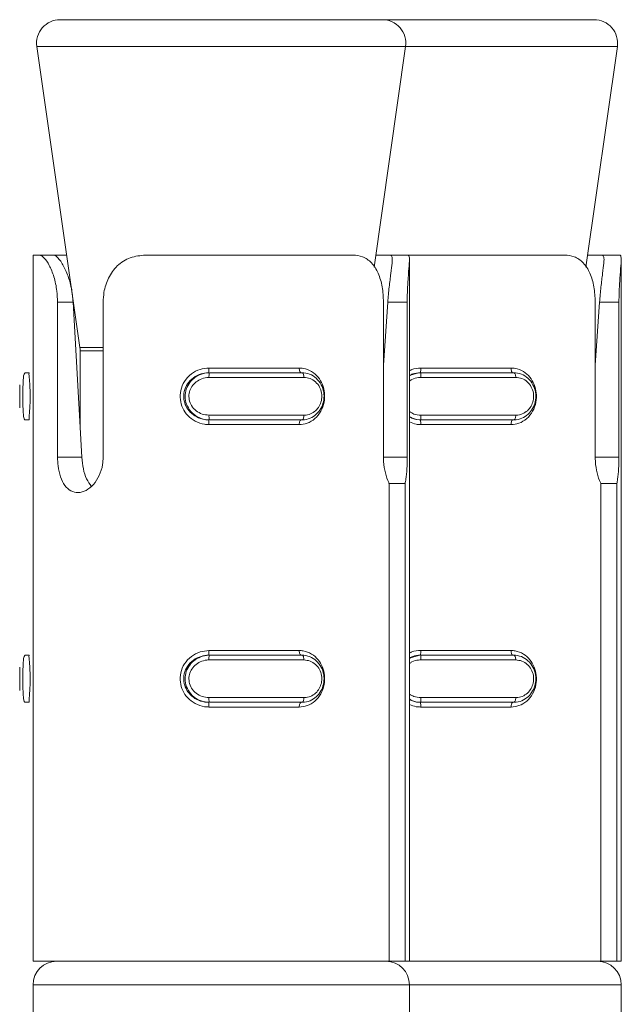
# Model space of a CAD drawing. Header units: millimetres. Extents: x -319 to 825, y -1612 to -168.
# Tile 36 of 41: x 674 to 687, y -188 to -168. Entities that reach past the tile are written whole.
import ezdxf

# ---------------------------------------------------------------- set-up
doc = ezdxf.new("R2010")
doc.units = ezdxf.units.MM

msp = doc.modelspace()

# ---------------------------------------------------------------- linework, layer by layer
at = {"color": 7, "linetype": 'Continuous', "lineweight": 15}
for p, q in [((674.796, -167.57), (681.643, -167.57)), ((681.643, -167.57), (686.143, -167.57)), ((674.301, -168.141), (675.215, -174.535)), ((681.469, -172.825), (682.138, -168.141)), ((685.969, -172.825), (686.638, -168.141)), ((674.22, -172.57), (674.22, -175.114)), ((674.22, -172.57), (674.346, -172.57)), ((674.346, -172.57), (674.652, -172.57)), ((674.652, -172.57), (674.934, -172.57)), ((676.613, -172.57), (681.02, -172.57)), ((681.505, -172.57), (681.817, -172.57)), ((682.195, -172.57), (681.817, -172.57)), ((682.195, -172.57), (685.52, -172.57)), ((682.22, -187.57), (682.22, -172.67)), ((686.005, -172.57), (686.317, -172.57)), ((686.695, -172.57), (686.317, -172.57)), ((686.72, -187.57), (686.72, -172.67)), ((674.74, -176.865), (674.74, -173.57)), ((674.74, -173.57), (675.073, -173.57)), ((675.073, -173.57), (675.257, -176.865)), ((675.712, -173.57), (675.712, -176.865)), ((681.668, -176.865), (681.668, -173.57)), ((681.668, -174.906), (681.76, -173.57)), ((682.172, -173.57), (681.76, -173.57)), ((682.172, -173.57), (682.172, -176.865)), ((686.168, -176.865), (686.168, -173.57)), ((686.168, -174.906), (686.26, -173.57)), ((686.672, -173.57), (686.26, -173.57)), ((686.672, -173.57), (686.672, -176.865)), ((675.22, -174.606), (675.22, -176.191)), ((677.958, -174.97), (679.878, -174.97)), ((682.458, -174.97), (684.378, -174.97)), ((674.139, -175.07), (674.051, -175.07)), ((677.952, -175.07), (677.968, -175.07)), ((679.978, -175.17), (677.961, -175.17)), ((677.968, -175.07), (679.936, -175.07)), ((682.452, -175.07), (682.468, -175.07)), ((684.478, -175.17), (682.461, -175.17)), ((682.468, -175.07), (684.436, -175.07)), ((673.937, -175.327), (673.937, -175.816)), ((674.139, -176.07), (674.051, -176.07)), ((674.22, -176.034), (674.22, -181.114)), ((677.952, -176.07), (677.968, -176.07)), ((677.961, -175.97), (679.978, -175.97)), ((679.936, -176.07), (677.968, -176.07)), ((682.452, -176.07), (682.468, -176.07)), ((682.461, -175.97), (684.478, -175.97)), ((684.436, -176.07), (682.468, -176.07)), ((679.878, -176.17), (677.958, -176.17)), ((684.378, -176.17), (682.458, -176.17)), ((674.74, -176.865), (675.257, -176.865)), ((681.79, -187.57), (681.79, -177.423)), ((681.79, -177.423), (682.126, -177.423)), ((682.126, -177.423), (682.126, -187.57)), ((686.29, -187.57), (686.29, -177.423)), ((686.29, -177.423), (686.626, -177.423)), ((686.626, -177.423), (686.626, -187.57)), ((674.139, -181.07), (674.051, -181.07)), ((677.952, -181.07), (677.968, -181.07)), ((677.958, -180.97), (679.878, -180.97)), ((677.968, -181.07), (679.936, -181.07)), ((682.452, -181.07), (682.468, -181.07)), ((682.458, -180.97), (684.378, -180.97)), ((682.468, -181.07), (684.436, -181.07)), ((673.937, -181.327), (673.937, -181.816)), ((679.978, -181.17), (677.961, -181.17)), ((684.478, -181.17), (682.461, -181.17)), ((674.139, -182.07), (674.051, -182.07)), ((674.22, -182.034), (674.22, -187.57)), ((677.952, -182.07), (677.968, -182.07)), ((677.961, -181.97), (679.978, -181.97)), ((679.936, -182.07), (677.968, -182.07)), ((682.452, -182.07), (682.468, -182.07)), ((682.461, -181.97), (684.478, -181.97)), ((684.436, -182.07), (682.468, -182.07)), ((679.878, -182.17), (677.958, -182.17)), ((684.378, -182.17), (682.458, -182.17)), ((674.22, -187.57), (681.79, -187.57)), ((682.126, -187.57), (681.79, -187.57)), ((682.126, -187.57), (682.22, -187.57)), ((682.22, -187.57), (686.29, -187.57)), ((686.626, -187.57), (686.29, -187.57)), ((686.626, -187.57), (686.72, -187.57)), ((674.22, -188.07), (674.22, -189.07)), ((682.22, -189.07), (682.22, -188.07)), ((686.72, -189.07), (686.72, -188.07))]:
    msp.add_line(p, q, dxfattribs=at)
at = {"color": 8, "linetype": 'Continuous', "lineweight": 15}
for p, q in [((674.879, -168.141), (674.301, -168.141)), ((682.138, -168.141), (674.879, -168.141)), ((686.638, -168.141), (682.138, -168.141)), ((675.215, -174.535), (675.658, -174.535)), ((675.712, -174.606), (675.22, -174.606)), ((675.658, -174.535), (675.712, -174.535)), ((682.172, -176.865), (681.668, -176.865)), ((686.672, -176.865), (686.168, -176.865)), ((682.22, -188.07), (674.22, -188.07)), ((686.72, -188.07), (682.22, -188.07))]:
    msp.add_line(p, q, dxfattribs=at)
at = {"color": 7, "linetype": 'Continuous', "lineweight": 15, "flags": 128}
for points in [[(679.878, -174.97), (679.878, -174.99), (679.881, -175.009), (679.885, -175.026), (679.89, -175.041), (679.896, -175.053), (679.903, -175.063), (679.911, -175.068), (679.919, -175.07)], [(684.378, -174.97), (684.378, -174.99), (684.381, -175.009), (684.385, -175.026), (684.39, -175.041), (684.396, -175.053), (684.403, -175.063), (684.411, -175.068), (684.419, -175.07)], [(679.936, -175.07), (679.944, -175.072), (679.952, -175.078), (679.959, -175.087), (679.966, -175.1), (679.971, -175.115), (679.975, -175.132), (679.978, -175.151), (679.978, -175.17)], [(684.436, -175.07), (684.444, -175.072), (684.452, -175.078), (684.459, -175.087), (684.466, -175.1), (684.471, -175.115), (684.475, -175.132), (684.478, -175.151), (684.478, -175.17)], [(679.919, -176.07), (679.911, -176.072), (679.903, -176.078), (679.896, -176.087), (679.89, -176.1), (679.885, -176.115), (679.881, -176.132), (679.878, -176.151), (679.878, -176.17)], [(679.978, -175.97), (679.978, -175.99), (679.975, -176.009), (679.971, -176.026), (679.966, -176.041), (679.959, -176.053), (679.952, -176.063), (679.944, -176.068), (679.936, -176.07)], [(682.22, -176.015), (682.37, -176.064), (682.452, -176.07), (682.452, -176.07), (682.452, -176.07)], [(684.419, -176.07), (684.411, -176.072), (684.403, -176.078), (684.396, -176.087), (684.39, -176.1), (684.385, -176.115), (684.381, -176.132), (684.378, -176.151), (684.378, -176.17)], [(684.478, -175.97), (684.478, -175.99), (684.475, -176.009), (684.471, -176.026), (684.466, -176.041), (684.459, -176.053), (684.452, -176.063), (684.444, -176.068), (684.436, -176.07)], [(679.878, -180.97), (679.878, -180.99), (679.881, -181.009), (679.885, -181.026), (679.89, -181.041), (679.896, -181.053), (679.903, -181.063), (679.911, -181.068), (679.919, -181.07)], [(679.936, -181.07), (679.944, -181.072), (679.952, -181.078), (679.959, -181.087), (679.966, -181.1), (679.971, -181.115), (679.975, -181.132), (679.978, -181.151), (679.978, -181.17)], [(684.378, -180.97), (684.378, -180.99), (684.381, -181.009), (684.385, -181.026), (684.39, -181.041), (684.396, -181.053), (684.403, -181.063), (684.411, -181.068), (684.419, -181.07)], [(684.436, -181.07), (684.444, -181.072), (684.452, -181.078), (684.459, -181.087), (684.466, -181.1), (684.471, -181.115), (684.475, -181.132), (684.478, -181.151), (684.478, -181.17)], [(679.919, -182.07), (679.911, -182.072), (679.903, -182.078), (679.896, -182.087), (679.89, -182.1), (679.885, -182.115), (679.881, -182.132), (679.878, -182.151), (679.878, -182.17)], [(679.978, -181.97), (679.978, -181.99), (679.975, -182.009), (679.971, -182.026), (679.966, -182.041), (679.959, -182.053), (679.952, -182.063), (679.944, -182.068), (679.936, -182.07)], [(682.22, -182.015), (682.37, -182.064), (682.452, -182.07), (682.452, -182.07), (682.452, -182.07)], [(684.419, -182.07), (684.411, -182.072), (684.403, -182.078), (684.396, -182.087), (684.39, -182.1), (684.385, -182.115), (684.381, -182.132), (684.378, -182.151), (684.378, -182.17)], [(684.478, -181.97), (684.478, -181.99), (684.475, -182.009), (684.471, -182.026), (684.466, -182.041), (684.459, -182.053), (684.452, -182.063), (684.444, -182.068), (684.436, -182.07)]]:
    msp.add_lwpolyline(points, dxfattribs=at)
at = {"color": 8, "linetype": 'Continuous', "lineweight": 15, "flags": 128}
for points in [[(682.22, -175.137), (682.241, -175.122), (682.41, -175.074), (682.468, -175.07), (682.468, -175.07), (682.468, -175.07)], [(682.22, -181.137), (682.241, -181.122), (682.41, -181.074), (682.468, -181.07), (682.468, -181.07), (682.468, -181.07)]]:
    msp.add_lwpolyline(points, dxfattribs=at)
at = {"color": 7, "linetype": 'Continuous', "lineweight": 15}
for centre, radius, start, end in [((674.796, -168.07), 0.5, 90, 188.1301), ((681.643, -168.07), 0.5, 351.8699, 90), ((686.143, -168.07), 0.5, 351.8699, 90), ((674.72, -174.606), 0.5, 0, 8.1301), ((677.569, -174.995), 0.39, 348.8801, 3.6527), ((682.069, -174.995), 0.39, 348.8801, 3.6527), ((678.287, -175.145), 0.327, 166.7106, 184.3562), ((682.786, -175.145), 0.326, 166.6838, 184.3829), ((677.57, -176.145), 0.389, 356.3409, 11.1263), ((678.288, -175.995), 0.328, 175.6651, 193.2628), ((682.07, -176.145), 0.389, 356.3409, 11.1263), ((682.787, -175.995), 0.327, 175.6385, 193.2895), ((677.57, -180.995), 0.389, 348.8737, 3.6591), ((678.287, -181.146), 0.328, 166.7296, 184.3424), ((682.07, -180.995), 0.389, 348.8737, 3.6591), ((682.786, -181.145), 0.327, 166.703, 184.3691), ((677.569, -182.145), 0.39, 356.3473, 11.1199), ((678.287, -181.995), 0.328, 175.6576, 193.2704), ((682.069, -182.145), 0.39, 356.3473, 11.1199), ((682.786, -181.995), 0.327, 175.6309, 193.297), ((674.72, -188.07), 0.5, 90, 180), ((681.72, -188.07), 0.5, 0, 90), ((686.22, -188.07), 0.5, 0, 90)]:
    msp.add_arc(centre, radius, start, end, dxfattribs=at)
for points, knots in [([(674.74, -173.57), (674.738, -173.491), (674.731, -173.302), (674.669, -173.022), (674.569, -172.776), (674.455, -172.616), (674.382, -172.572), (674.35, -172.571), (674.346, -172.57)], [0, 0, 0, 0, 0.147076, 0.3513529, 0.5552932, 0.7600244, 0.971376, 1, 1, 1, 1]), ([(674.652, -172.57), (674.673, -172.576), (674.724, -172.59), (674.838, -172.728), (674.956, -172.971), (675.043, -173.262), (675.064, -173.47), (675.073, -173.57)], [0, 0, 0, 0, 0.173196, 0.407723, 0.615908, 0.813567, 1, 1, 1, 1]), ([(676.613, -172.57), (676.502, -172.581), (676.279, -172.602), (676.004, -172.781), (675.814, -173.044), (675.724, -173.322), (675.715, -173.501), (675.712, -173.57)], [0, 0, 0, 0, 0.227104, 0.454898, 0.66725, 0.872133, 1, 1, 1, 1]), ([(681.668, -173.57), (681.663, -173.46), (681.652, -173.239), (681.563, -172.945), (681.421, -172.723), (681.234, -172.592), (681.088, -172.577), (681.02, -172.57)], [0, 0, 0, 0, 0.204184, 0.408378, 0.612328, 0.818131, 1, 1, 1, 1]), ([(681.76, -173.57), (681.769, -173.462), (681.787, -173.244), (681.826, -172.952), (681.854, -172.731), (681.858, -172.594), (681.831, -172.578), (681.817, -172.57)], [0, 0, 0, 0, 0.2013296, 0.4028728, 0.6017136, 0.7992871, 1, 1, 1, 1]), ([(682.195, -172.57), (682.205, -172.581), (682.226, -172.602), (682.215, -172.781), (682.192, -173.044), (682.175, -173.322), (682.173, -173.501), (682.172, -173.57)], [0, 0, 0, 0, 0.227101, 0.454899, 0.667238, 0.872133, 1, 1, 1, 1]), ([(686.168, -173.57), (686.163, -173.46), (686.152, -173.239), (686.063, -172.945), (685.921, -172.723), (685.734, -172.592), (685.588, -172.577), (685.52, -172.57)], [0, 0, 0, 0, 0.204181, 0.408368, 0.612321, 0.818121, 1, 1, 1, 1]), ([(686.26, -173.57), (686.269, -173.462), (686.287, -173.244), (686.326, -172.952), (686.354, -172.731), (686.358, -172.594), (686.33, -172.578), (686.317, -172.57)], [0, 0, 0, 0, 0.201329, 0.402871, 0.601714, 0.799288, 1, 1, 1, 1]), ([(686.695, -172.57), (686.705, -172.581), (686.726, -172.602), (686.715, -172.781), (686.692, -173.044), (686.675, -173.322), (686.673, -173.501), (686.672, -173.57)], [0, 0, 0, 0, 0.227109, 0.454898, 0.667242, 0.872133, 1, 1, 1, 1]), ([(677.958, -176.17), (677.927, -176.169), (677.825, -176.164), (677.663, -176.107), (677.504, -175.985), (677.394, -175.825), (677.34, -175.639), (677.35, -175.439), (677.431, -175.244), (677.577, -175.088), (677.762, -174.988), (677.895, -174.976), (677.958, -174.97)], [0, 0, 0, 0, 0.049966, 0.160723, 0.265986, 0.365269, 0.462977, 0.565684, 0.676037, 0.789414, 0.900474, 1, 1, 1, 1]), ([(679.878, -174.97), (679.906, -174.972), (679.999, -174.977), (680.143, -175.034), (680.283, -175.156), (680.377, -175.316), (680.424, -175.501), (680.416, -175.702), (680.346, -175.896), (680.219, -176.053), (680.056, -176.152), (679.935, -176.165), (679.878, -176.17)], [0, 0, 0, 0, 0.0499653, 0.160719, 0.265964, 0.365253, 0.4629564, 0.5656627, 0.6760065, 0.7894179, 0.9004612, 1, 1, 1, 1]), ([(684.378, -174.97), (684.406, -174.972), (684.499, -174.977), (684.643, -175.034), (684.783, -175.156), (684.877, -175.316), (684.924, -175.501), (684.916, -175.702), (684.846, -175.896), (684.719, -176.053), (684.556, -176.152), (684.435, -176.165), (684.378, -176.17)], [0, 0, 0, 0, 0.049965, 0.160722, 0.265964, 0.365255, 0.462958, 0.565664, 0.676007, 0.789419, 0.900461, 1, 1, 1, 1]), ([(674.051, -175.07), (674.051, -175.07), (674.051, -175.07), (674.025, -175.091), (674.016, -175.18), (674.007, -175.316), (674.005, -175.479), (674.004, -175.646), (674.007, -175.8), (674.012, -175.931), (674.025, -176.028), (674.034, -176.066), (674.051, -176.07), (674.051, -176.07), (674.051, -176.07)], [0, 0, 0, 0, 0.0000375, 0.1122125, 0.2244818, 0.3370808, 0.4455922, 0.5475237, 0.6461475, 0.7467728, 0.8524252, 0.9632548, 0.9999625, 1, 1, 1, 1]), ([(674.139, -176.07), (674.139, -176.07), (674.139, -176.07), (674.132, -176.053), (674.14, -175.973), (674.151, -175.843), (674.16, -175.681), (674.161, -175.512), (674.155, -175.357), (674.144, -175.224), (674.136, -175.123), (674.133, -175.077), (674.139, -175.07), (674.139, -175.07), (674.139, -175.07)], [0, 0, 0, 0, 0.000037, 0.101139, 0.213619, 0.32714, 0.435876, 0.536181, 0.632067, 0.730798, 0.836864, 0.949314, 0.999963, 1, 1, 1, 1]), ([(674.22, -175.114), (674.22, -175.13), (674.22, -175.183), (674.224, -175.318), (674.227, -175.501), (674.226, -175.701), (674.221, -175.894), (674.22, -175.988), (674.22, -176.034)], [0, 0, 0, 0, 0.080871, 0.257842, 0.431996, 0.615065, 0.811755, 1, 1, 1, 1]), ([(677.952, -175.07), (677.952, -175.07), (677.897, -175.07), (677.782, -175.088), (677.624, -175.167), (677.497, -175.298), (677.426, -175.46), (677.418, -175.628), (677.465, -175.783), (677.56, -175.916), (677.698, -176.018), (677.837, -176.064), (677.924, -176.07), (677.952, -176.07), (677.952, -176.07)], [0, 0, 0, 0, 0.000037, 0.101137, 0.213608, 0.327129, 0.435886, 0.536188, 0.632071, 0.730798, 0.836858, 0.949314, 0.999963, 1, 1, 1, 1]), ([(677.968, -176.07), (677.968, -176.07), (677.909, -176.07), (677.789, -176.05), (677.631, -175.961), (677.513, -175.825), (677.452, -175.662), (677.45, -175.495), (677.502, -175.341), (677.6, -175.21), (677.74, -175.112), (677.871, -175.075), (677.949, -175.07), (677.968, -175.07), (677.968, -175.07)], [0, 0, 0, 0, 0.000038, 0.112216, 0.224488, 0.337103, 0.445578, 0.547546, 0.646171, 0.746803, 0.852428, 0.963258, 0.999962, 1, 1, 1, 1]), ([(677.961, -175.17), (677.945, -175.171), (677.88, -175.173), (677.771, -175.204), (677.656, -175.281), (677.574, -175.386), (677.531, -175.509), (677.532, -175.644), (677.584, -175.775), (677.682, -175.883), (677.813, -175.956), (677.911, -175.966), (677.961, -175.97)], [0, 0, 0, 0, 0.037297, 0.149832, 0.256307, 0.356435, 0.453459, 0.553196, 0.659986, 0.772407, 0.885904, 1, 1, 1, 1]), ([(679.936, -175.07), (679.936, -175.07), (679.989, -175.07), (680.102, -175.091), (680.244, -175.18), (680.351, -175.316), (680.405, -175.479), (680.407, -175.646), (680.361, -175.8), (680.273, -175.931), (680.146, -176.028), (680.027, -176.066), (679.953, -176.07), (679.936, -176.07), (679.936, -176.07)], [0, 0, 0, 0, 0.000042, 0.112211, 0.224479, 0.33708, 0.445591, 0.547523, 0.646151, 0.746775, 0.852434, 0.963251, 0.999958, 1, 1, 1, 1]), ([(679.978, -175.97), (679.993, -175.97), (680.052, -175.968), (680.149, -175.937), (680.251, -175.86), (680.323, -175.755), (680.36, -175.631), (680.359, -175.497), (680.314, -175.366), (680.228, -175.258), (680.112, -175.185), (680.023, -175.175), (679.978, -175.17)], [0, 0, 0, 0, 0.037273, 0.149819, 0.256271, 0.356406, 0.453427, 0.553211, 0.660007, 0.772421, 0.885909, 1, 1, 1, 1]), ([(682.452, -175.07), (682.452, -175.07), (682.397, -175.07), (682.313, -175.078), (682.243, -175.117), (682.22, -175.13)], [0, 0, 0, 0, 0.000243, 0.669006, 1, 1, 1, 1]), ([(684.436, -175.07), (684.436, -175.07), (684.489, -175.07), (684.602, -175.091), (684.744, -175.18), (684.851, -175.316), (684.905, -175.479), (684.907, -175.646), (684.861, -175.8), (684.773, -175.931), (684.646, -176.028), (684.527, -176.066), (684.453, -176.07), (684.436, -176.07), (684.436, -176.07)], [0, 0, 0, 0, 0.000021, 0.112211, 0.22448, 0.337079, 0.445591, 0.547524, 0.646152, 0.746777, 0.852437, 0.963251, 0.999979, 1, 1, 1, 1]), ([(684.478, -175.97), (684.493, -175.97), (684.552, -175.968), (684.649, -175.937), (684.751, -175.86), (684.823, -175.755), (684.86, -175.631), (684.859, -175.497), (684.814, -175.366), (684.728, -175.258), (684.612, -175.185), (684.523, -175.175), (684.478, -175.17)], [0, 0, 0, 0, 0.037273, 0.149825, 0.256273, 0.356408, 0.45343, 0.553214, 0.660003, 0.772418, 0.885929, 1, 1, 1, 1]), ([(673.937, -175.816), (673.937, -175.795), (673.937, -175.742), (673.938, -175.63), (673.938, -175.498), (673.937, -175.389), (673.937, -175.342), (673.937, -175.327)], [0, 0, 0, 0, 0.154923, 0.388806, 0.629367, 0.886845, 1, 1, 1, 1]), ([(675.712, -176.865), (675.709, -176.917), (675.702, -177.053), (675.635, -177.26), (675.51, -177.453), (675.349, -177.581), (675.179, -177.629), (675.022, -177.591), (674.892, -177.473), (674.798, -177.288), (674.748, -177.073), (674.743, -176.927), (674.74, -176.865)], [0, 0, 0, 0, 0.0675246, 0.1728482, 0.2793843, 0.3873221, 0.494682, 0.6004061, 0.7059503, 0.8130425, 0.9210344, 1, 1, 1, 1]), ([(675.257, -176.865), (675.266, -176.947), (675.282, -177.111), (675.351, -177.331), (675.423, -177.431), (675.458, -177.479)], [0, 0, 0, 0, 0.341473, 0.683102, 1, 1, 1, 1]), ([(681.79, -177.423), (681.786, -177.416), (681.754, -177.353), (681.702, -177.205), (681.671, -177.01), (681.669, -176.895), (681.668, -176.865)], [0, 0, 0, 0, 0.050231, 0.452102, 0.854534, 1, 1, 1, 1]), ([(682.172, -176.865), (682.171, -176.948), (682.168, -177.114), (682.151, -177.304), (682.132, -177.393), (682.126, -177.423)], [0, 0, 0, 0, 0.395916, 0.791688, 1, 1, 1, 1]), ([(686.29, -177.423), (686.286, -177.416), (686.254, -177.353), (686.202, -177.205), (686.171, -177.01), (686.169, -176.895), (686.168, -176.865)], [0, 0, 0, 0, 0.050201, 0.452082, 0.85453, 1, 1, 1, 1]), ([(686.672, -176.865), (686.671, -176.948), (686.668, -177.114), (686.651, -177.304), (686.632, -177.393), (686.626, -177.423)], [0, 0, 0, 0, 0.395916, 0.791702, 1, 1, 1, 1]), ([(674.051, -181.07), (674.051, -181.07), (674.051, -181.07), (674.025, -181.091), (674.016, -181.18), (674.007, -181.316), (674.005, -181.479), (674.004, -181.646), (674.007, -181.8), (674.012, -181.931), (674.025, -182.028), (674.034, -182.066), (674.051, -182.07), (674.051, -182.07), (674.051, -182.07)], [0, 0, 0, 0, 0.000038, 0.112211, 0.22448, 0.337106, 0.445581, 0.547549, 0.646172, 0.746797, 0.852427, 0.963255, 0.999962, 1, 1, 1, 1]), ([(674.139, -182.07), (674.139, -182.07), (674.139, -182.07), (674.132, -182.053), (674.14, -181.973), (674.151, -181.843), (674.16, -181.681), (674.161, -181.512), (674.155, -181.357), (674.144, -181.224), (674.136, -181.122), (674.133, -181.077), (674.139, -181.07), (674.139, -181.07), (674.139, -181.07)], [0, 0, 0, 0, 0.0000367, 0.1011382, 0.2136175, 0.3271117, 0.4358798, 0.5361846, 0.6320701, 0.7308004, 0.8368652, 0.9493147, 0.9999633, 1, 1, 1, 1]), ([(674.22, -181.114), (674.22, -181.13), (674.22, -181.183), (674.224, -181.318), (674.227, -181.501), (674.226, -181.701), (674.221, -181.894), (674.22, -181.988), (674.22, -182.034)], [0, 0, 0, 0, 0.08087, 0.25784, 0.432046, 0.615057, 0.811797, 1, 1, 1, 1]), ([(677.958, -182.17), (677.927, -182.169), (677.825, -182.164), (677.663, -182.107), (677.504, -181.985), (677.394, -181.825), (677.34, -181.64), (677.35, -181.439), (677.431, -181.244), (677.577, -181.088), (677.762, -180.988), (677.895, -180.976), (677.958, -180.97)], [0, 0, 0, 0, 0.049966, 0.160723, 0.265966, 0.365249, 0.462987, 0.565662, 0.676015, 0.789415, 0.900475, 1, 1, 1, 1]), ([(677.952, -181.07), (677.952, -181.07), (677.897, -181.07), (677.782, -181.088), (677.624, -181.167), (677.497, -181.298), (677.426, -181.46), (677.418, -181.628), (677.465, -181.783), (677.56, -181.916), (677.698, -182.018), (677.837, -182.064), (677.924, -182.07), (677.952, -182.07), (677.952, -182.07)], [0, 0, 0, 0, 0.000037, 0.101145, 0.213617, 0.327115, 0.435874, 0.536179, 0.632063, 0.730792, 0.836855, 0.949312, 0.999963, 1, 1, 1, 1]), ([(677.968, -182.07), (677.968, -182.07), (677.909, -182.07), (677.789, -182.05), (677.631, -181.961), (677.513, -181.825), (677.452, -181.662), (677.45, -181.495), (677.502, -181.341), (677.6, -181.21), (677.74, -181.112), (677.871, -181.075), (677.949, -181.07), (677.968, -181.07), (677.968, -181.07)], [0, 0, 0, 0, 0.000038, 0.112216, 0.224488, 0.337103, 0.445578, 0.547546, 0.646171, 0.746803, 0.852428, 0.963258, 0.999962, 1, 1, 1, 1]), ([(679.878, -180.97), (679.906, -180.972), (679.999, -180.977), (680.143, -181.034), (680.283, -181.156), (680.377, -181.316), (680.424, -181.501), (680.416, -181.702), (680.346, -181.896), (680.219, -182.053), (680.056, -182.152), (679.935, -182.165), (679.878, -182.17)], [0, 0, 0, 0, 0.049965, 0.160718, 0.265963, 0.365251, 0.462984, 0.565659, 0.676031, 0.789419, 0.900462, 1, 1, 1, 1]), ([(679.936, -181.07), (679.936, -181.07), (679.989, -181.07), (680.102, -181.091), (680.244, -181.18), (680.351, -181.316), (680.406, -181.479), (680.407, -181.646), (680.361, -181.8), (680.273, -181.931), (680.146, -182.028), (680.027, -182.066), (679.953, -182.07), (679.936, -182.07), (679.936, -182.07)], [0, 0, 0, 0, 0.000042, 0.11221, 0.224476, 0.337105, 0.445581, 0.547549, 0.646176, 0.746799, 0.852435, 0.963251, 0.999958, 1, 1, 1, 1]), ([(682.452, -181.07), (682.452, -181.07), (682.397, -181.07), (682.313, -181.078), (682.243, -181.117), (682.22, -181.13)], [0, 0, 0, 0, 0.000243, 0.669018, 1, 1, 1, 1]), ([(684.378, -180.97), (684.406, -180.972), (684.499, -180.977), (684.643, -181.034), (684.783, -181.156), (684.877, -181.316), (684.924, -181.501), (684.916, -181.702), (684.846, -181.896), (684.719, -182.053), (684.556, -182.152), (684.435, -182.165), (684.378, -182.17)], [0, 0, 0, 0, 0.049965, 0.160721, 0.265962, 0.365253, 0.462986, 0.56566, 0.676032, 0.78942, 0.900462, 1, 1, 1, 1]), ([(684.436, -181.07), (684.436, -181.07), (684.489, -181.07), (684.602, -181.091), (684.744, -181.18), (684.851, -181.316), (684.906, -181.479), (684.907, -181.646), (684.861, -181.8), (684.773, -181.931), (684.646, -182.028), (684.527, -182.066), (684.453, -182.07), (684.436, -182.07), (684.436, -182.07)], [0, 0, 0, 0, 0.000021, 0.11221, 0.224478, 0.337104, 0.445581, 0.547549, 0.646177, 0.746801, 0.852438, 0.963251, 0.999979, 1, 1, 1, 1]), ([(673.937, -181.816), (673.937, -181.795), (673.937, -181.742), (673.938, -181.63), (673.938, -181.498), (673.937, -181.389), (673.937, -181.342), (673.937, -181.327)], [0, 0, 0, 0, 0.154939, 0.388846, 0.629432, 0.886833, 1, 1, 1, 1]), ([(677.961, -181.17), (677.945, -181.171), (677.88, -181.173), (677.772, -181.204), (677.656, -181.281), (677.574, -181.386), (677.531, -181.509), (677.532, -181.644), (677.584, -181.775), (677.682, -181.883), (677.813, -181.956), (677.911, -181.966), (677.961, -181.97)], [0, 0, 0, 0, 0.0372938, 0.1498391, 0.256288, 0.3564142, 0.4534364, 0.5532187, 0.6599642, 0.7724176, 0.8859135, 1, 1, 1, 1]), ([(679.978, -181.97), (679.993, -181.97), (680.052, -181.968), (680.149, -181.937), (680.251, -181.859), (680.323, -181.755), (680.36, -181.631), (680.359, -181.497), (680.314, -181.366), (680.228, -181.258), (680.112, -181.185), (680.023, -181.175), (679.978, -181.17)], [0, 0, 0, 0, 0.037273, 0.149822, 0.256275, 0.356412, 0.453435, 0.55322, 0.659975, 0.772425, 0.885915, 1, 1, 1, 1]), ([(684.478, -181.97), (684.493, -181.97), (684.552, -181.968), (684.649, -181.937), (684.751, -181.859), (684.823, -181.755), (684.86, -181.631), (684.859, -181.497), (684.814, -181.366), (684.728, -181.258), (684.612, -181.185), (684.523, -181.175), (684.478, -181.17)], [0, 0, 0, 0, 0.037273, 0.149827, 0.256277, 0.356414, 0.453437, 0.553223, 0.659971, 0.772422, 0.885935, 1, 1, 1, 1])]:
    msp.add_open_spline(points, degree=3, knots=knots, dxfattribs=at)
at = {"color": 8, "linetype": 'Continuous', "lineweight": 15}
for points, knots in [([(682.22, -175.027), (682.237, -175.017), (682.309, -174.976), (682.394, -174.973), (682.458, -174.97)], [0, 0, 0, 0, 0.239242, 1, 1, 1, 1]), ([(682.461, -175.17), (682.445, -175.171), (682.38, -175.174), (682.293, -175.193), (682.237, -175.235), (682.22, -175.247)], [0, 0, 0, 0, 0.187239, 0.752195, 1, 1, 1, 1]), ([(682.22, -175.894), (682.251, -175.914), (682.324, -175.96), (682.411, -175.967), (682.461, -175.97)], [0, 0, 0, 0, 0.42493, 1, 1, 1, 1]), ([(682.468, -176.07), (682.468, -176.07), (682.409, -176.07), (682.318, -176.061), (682.243, -176.014), (682.22, -175.999)], [0, 0, 0, 0, 0.000227, 0.678601, 1, 1, 1, 1]), ([(682.458, -176.17), (682.426, -176.169), (682.343, -176.167), (682.267, -176.134), (682.22, -176.114)], [0, 0, 0, 0, 0.382732, 1, 1, 1, 1]), ([(682.22, -181.027), (682.237, -181.017), (682.309, -180.976), (682.394, -180.973), (682.458, -180.97)], [0, 0, 0, 0, 0.239242, 1, 1, 1, 1]), ([(682.461, -181.17), (682.445, -181.171), (682.38, -181.173), (682.293, -181.193), (682.237, -181.235), (682.22, -181.247)], [0, 0, 0, 0, 0.187217, 0.752207, 1, 1, 1, 1]), ([(682.22, -181.894), (682.251, -181.914), (682.324, -181.96), (682.411, -181.967), (682.461, -181.97)], [0, 0, 0, 0, 0.425009, 1, 1, 1, 1]), ([(682.468, -182.07), (682.468, -182.07), (682.409, -182.07), (682.318, -182.061), (682.243, -182.014), (682.22, -181.999)], [0, 0, 0, 0, 0.000227, 0.678601, 1, 1, 1, 1]), ([(682.458, -182.17), (682.426, -182.169), (682.343, -182.167), (682.267, -182.134), (682.22, -182.114)], [0, 0, 0, 0, 0.382761, 1, 1, 1, 1])]:
    msp.add_open_spline(points, degree=3, knots=knots, dxfattribs=at)

doc.saveas('drawing.dxf')
